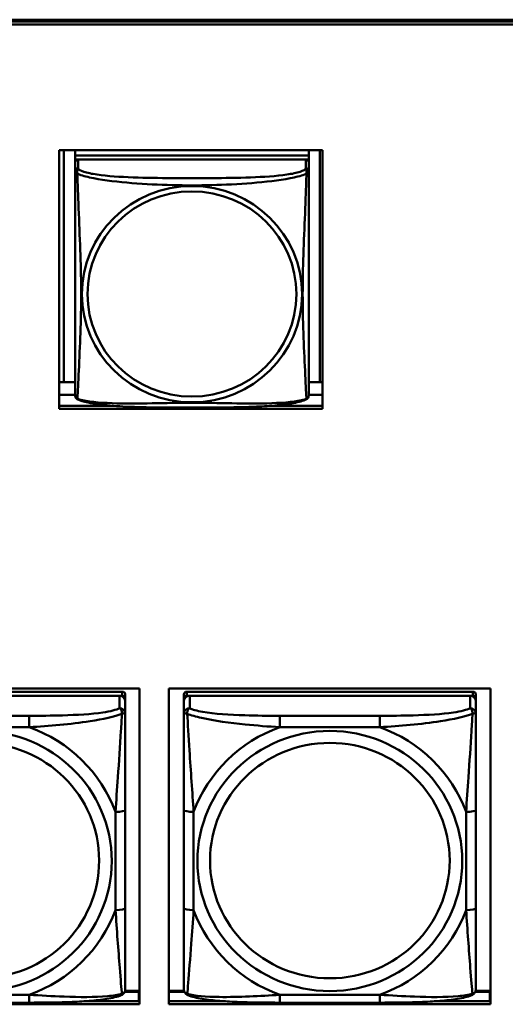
# Model space of a CAD drawing. Header units: inches. Extents: x 0.8 to 75.7, y -7.8 to 49.3.
# Tile 115 of 256: x 40.7 to 41.7, y 14 to 16. Entities that reach past the tile are written whole.
import ezdxf

# ---------------------------------------------------------------- set-up
doc = ezdxf.new("R2010")
doc.units = ezdxf.units.IN
doc.header["$MEASUREMENT"] = 0
doc.layers.add('Visible Edges(ROSSANSI)', color=7, linetype='Continuous', lineweight=50)
doc.layers.add('Visible Tangent Edges(ROSSANSI)', color=7, linetype='Continuous', lineweight=50)

msp = doc.modelspace()

# ---------------------------------------------------------------- linework, layer by layer
at = {"layer": 'Visible Edges(ROSSANSI)'}
for p, q in [((33.0242, 15.9996), (56.0803, 15.9996)), ((33.0242, 15.9958), (56.0803, 15.9958)), ((56.0803, 15.9958), (33.0242, 15.9958)), ((56.0803, 15.9898), (33.0242, 15.9898)), ((40.8095, 15.7354), (41.3419, 15.7354)), ((40.8095, 15.2127), (40.8095, 15.7354)), ((40.8189, 15.2663), (40.8189, 15.7354)), ((40.8416, 15.7354), (40.8416, 15.725)), ((41.314, 15.7354), (41.314, 15.725)), ((41.3366, 15.7354), (41.3366, 15.2663)), ((41.3419, 15.7354), (41.3419, 15.2127)), ((41.314, 15.725), (40.8416, 15.725)), ((40.8416, 15.725), (40.8416, 15.7168)), ((40.8416, 15.725), (41.314, 15.725)), ((40.8416, 15.725), (40.8416, 15.725)), ((40.8416, 15.7111), (40.8416, 15.7168)), ((40.8416, 15.7168), (40.8474, 15.7168)), ((40.8416, 15.711), (40.8416, 15.6933)), ((41.3081, 15.7168), (40.8475, 15.7168)), ((41.3082, 15.7168), (41.314, 15.7168)), ((41.314, 15.725), (41.314, 15.7168)), ((41.314, 15.725), (41.314, 15.725)), ((41.314, 15.7168), (41.314, 15.711)), ((41.314, 15.6933), (41.314, 15.711)), ((40.8416, 15.6934), (40.8416, 15.6934)), ((40.8416, 15.6931), (40.8416, 15.6931)), ((40.8189, 15.2663), (40.8095, 15.2667)), ((40.8416, 15.2663), (40.8189, 15.2663)), ((41.3366, 15.2663), (41.314, 15.2663)), ((41.3366, 15.2663), (41.3419, 15.2665)), ((40.8416, 15.2406), (40.8095, 15.2406)), ((41.3419, 15.2406), (41.314, 15.2406)), ((40.8095, 15.2187), (40.9185, 15.2187)), ((41.3419, 15.2127), (40.8095, 15.2127)), ((41.2372, 15.2187), (41.3419, 15.2187)), ((40.3214, 14.6471), (40.972, 14.6471)), ((40.937, 14.6405), (40.3583, 14.6405)), ((40.972, 14.6471), (40.972, 14.0084)), ((41.0314, 14.0084), (41.0314, 14.6471)), ((41.0314, 14.6471), (41.682, 14.6471)), ((41.6462, 14.6405), (41.0674, 14.6405)), ((41.682, 14.6471), (41.682, 14.0084)), ((40.3583, 14.6322), (40.937, 14.6322)), ((40.9311, 14.6322), (40.3642, 14.6322)), ((40.943, 14.6264), (40.943, 14.6347)), ((40.943, 14.6264), (40.943, 14.6206)), ((40.943, 14.5957), (40.943, 14.6206)), ((41.0615, 14.6347), (41.0615, 14.6264)), ((41.0615, 14.6206), (41.0615, 14.6264)), ((41.0615, 14.6206), (41.0615, 14.5957)), ((41.0674, 14.6322), (41.6462, 14.6322)), ((41.6403, 14.6322), (41.0733, 14.6322)), ((41.6521, 14.6264), (41.6521, 14.6347)), ((41.6521, 14.6264), (41.6521, 14.6206)), ((41.6521, 14.5957), (41.6521, 14.6206)), ((40.943, 14.2026), (40.943, 14.4013)), ((41.0615, 14.4013), (41.0615, 14.2026)), ((41.6521, 14.2026), (41.6521, 14.4013)), ((40.9417, 14.0333), (40.9701, 14.0333)), ((40.972, 14.0356), (40.9425, 14.0356)), ((40.9701, 14.0333), (40.9701, 14.0145)), ((40.972, 14.0254), (40.9701, 14.0254)), ((41.062, 14.0356), (41.0314, 14.0356)), ((41.0314, 14.0333), (41.0628, 14.0333)), ((41.6508, 14.0333), (41.6801, 14.0333)), ((41.682, 14.0356), (41.6516, 14.0356)), ((41.6801, 14.0333), (41.6801, 14.0145)), ((41.682, 14.0254), (41.6801, 14.0254)), ((40.972, 14.0084), (40.3214, 14.0084)), ((40.7488, 14.0117), (40.5465, 14.0117)), ((40.859, 14.0145), (40.972, 14.0145)), ((41.0314, 14.0145), (41.1454, 14.0145)), ((41.682, 14.0084), (41.0314, 14.0084)), ((41.4579, 14.0117), (41.2556, 14.0117)), ((41.5681, 14.0145), (41.682, 14.0145))]:
    msp.add_line(p, q, dxfattribs=at)
for centre, major_axis, start_param, end_param in [((40.8475, 15.711), (-0.00591, 0), 4.712389, 6.283185), ((41.3081, 15.711), (0.00591, 0), 0, 1.570796), ((40.937, 14.6347), (0.00591, 0), 0, 1.570796), ((41.0674, 14.6347), (-0.00591, 0), 4.712389, 6.283185), ((41.6462, 14.6347), (0.00591, 0), 0, 1.570796), ((40.9311, 14.6206), (0.0118, 0), 0, 1.570796), ((40.937, 14.6264), (0.00591, 0), 0, 1.570796), ((41.0733, 14.6206), (-0.0118, 0), 4.712389, 6.283185), ((41.0674, 14.6264), (-0.00591, 0), 4.712389, 6.283185), ((41.6403, 14.6206), (0.0118, 0), 0, 1.570796), ((41.6462, 14.6264), (0.00591, 0), 0, 1.570796)]:
    msp.add_ellipse(centre, major_axis=major_axis, ratio=0.981793, start_param=start_param, end_param=end_param, dxfattribs=at)
for points, knots in [([(40.8416, 15.6933), (40.8416, 15.6901), (40.8416, 15.6769), (40.8416, 15.6501), (40.8416, 15.6327), (40.8416, 15.6274)], [0.3257308, 0.3257308, 0.3257308, 0.3257308, 0.4265607, 0.5273906, 0.5696181, 0.5696181, 0.5696181, 0.5696181]), ([(41.314, 15.5998), (41.314, 15.6147), (41.314, 15.642), (41.314, 15.6768), (41.314, 15.6901), (41.314, 15.6933)], [1.4210797, 1.4210797, 1.4210797, 1.4210797, 1.5356898, 1.6365197, 1.7373496, 1.7373496, 1.7373496, 1.7373496]), ([(40.8416, 15.2783), (40.8416, 15.2898), (40.8416, 15.3028), (40.8416, 15.3331), (40.8416, 15.3507), (40.8416, 15.4007), (40.8416, 15.4336), (40.8416, 15.4925), (40.8416, 15.5187), (40.8416, 15.5727), (40.8416, 15.6014), (40.8416, 15.6274)], [0, 0, 0, 0, 0.1149805, 0.1149805, 0.2563588, 0.2563588, 0.510689, 0.510689, 0.7126146, 0.7126146, 0.9227352, 0.9227352, 0.9227352, 0.9227352]), ([(41.314, 15.5998), (41.314, 15.5801), (41.314, 15.5598), (41.314, 15.5125), (41.314, 15.4853), (41.314, 15.4293), (41.314, 15.4003), (41.314, 15.3427), (41.314, 15.3133), (41.314, 15.2887)], [0, 0, 0, 0, 0.1521476, 0.1521476, 0.3615771, 0.3615771, 0.5863616, 0.5863616, 0.8171616, 0.8171616, 0.8171616, 0.8171616]), ([(40.8416, 15.2783), (40.8416, 15.274), (40.8416, 15.2604), (40.8416, 15.2445), (40.8416, 15.242), (40.8416, 15.2404)], [1.4921516, 1.4921516, 1.4921516, 1.4921516, 1.5356898, 1.6365197, 1.7105064, 1.7105064, 1.7105064, 1.7105064]), ([(41.314, 15.2404), (41.314, 15.242), (41.314, 15.2445), (41.314, 15.2628), (41.314, 15.2805), (41.314, 15.2887)], [0.3525676, 0.3525676, 0.3525676, 0.3525676, 0.4265607, 0.5273906, 0.6043474, 0.6043474, 0.6043474, 0.6043474]), ([(40.8417, 15.2383), (40.8417, 15.2387), (40.8416, 15.2391), (40.8416, 15.2397), (40.8416, 15.24), (40.8416, 15.2403), (40.8416, 15.2403), (40.8416, 15.2403), (40.8416, 15.2403), (40.8416, 15.2404), (40.8416, 15.2404), (40.8416, 15.2404), (40.8416, 15.2404), (40.8416, 15.2404), (40.8416, 15.2404), (40.8416, 15.2404)], [0, 0, 0, 0, 0.002814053, 0.002814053, 0.004923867, 0.004923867, 0.005121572, 0.005121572, 0.005195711, 0.005195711, 0.00523086, 0.00523086, 0.005248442, 0.005248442, 0.00525914, 0.00525914, 0.00525914, 0.00525914]), ([(40.8458, 15.2323), (40.8448, 15.2328), (40.844, 15.2335), (40.8427, 15.2352), (40.8424, 15.236), (40.8421, 15.2368), (40.8421, 15.2369), (40.842, 15.237)], [0, 0, 0, 0, 0.01399503, 0.01399503, 0.02853092, 0.02853092, 0.03046536, 0.03046536, 0.03046536, 0.03046536]), ([(41.3136, 15.2372), (41.3135, 15.2367), (41.3133, 15.2362), (41.3127, 15.2351), (41.3123, 15.2344), (41.3113, 15.2332), (41.3105, 15.2327), (41.3098, 15.2323)], [0.00960018, 0.00960018, 0.00960018, 0.00960018, 0.02025308, 0.02025308, 0.03091864, 0.03091864, 0.04195142, 0.04195142, 0.04195142, 0.04195142]), ([(41.314, 15.2411), (41.314, 15.2408), (41.314, 15.2407), (41.314, 15.2405), (41.314, 15.2405), (41.314, 15.2404), (41.314, 15.2404), (41.314, 15.2404), (41.314, 15.2404), (41.314, 15.2404), (41.314, 15.2404), (41.314, 15.2404), (41.314, 15.2404), (41.314, 15.2404), (41.314, 15.239), (41.3139, 15.2383)], [0, 0, 0, 0, 0.01376947, 0.01376947, 0.02049948, 0.02049948, 0.02378019, 0.02378019, 0.0253787, 0.0253787, 0.02597814, 0.02597814, 0.02600242, 0.02600242, 0.03134028, 0.03134028, 0.03134028, 0.03134028]), ([(41.314, 15.2404), (41.314, 15.2404), (41.314, 15.2404), (41.314, 15.2404), (41.314, 15.2404), (41.314, 15.2404), (41.314, 15.2404), (41.314, 15.2404), (41.314, 15.2404), (41.314, 15.2404), (41.314, 15.2404), (41.314, 15.2404), (41.314, 15.2404), (41.314, 15.2404), (41.314, 15.2404), (41.314, 15.2403), (41.314, 15.2403), (41.314, 15.2401), (41.314, 15.2399), (41.314, 15.2393), (41.3139, 15.2388), (41.3139, 15.2383)], [0, 0, 0, 0, 0.000069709, 0.000069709, 0.000139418, 0.000139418, 0.000278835, 0.000278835, 0.000348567, 0.000348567, 0.000384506, 0.000384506, 0.000401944, 0.000401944, 0.000436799, 0.000436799, 0.000566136, 0.000566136, 0.001945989, 0.001945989, 0.005629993, 0.005629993, 0.005629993, 0.005629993]), ([(41.3097, 15.2323), (41.3027, 15.2286), (41.2939, 15.2263), (41.2734, 15.2225), (41.2621, 15.221), (41.237, 15.2186), (41.2228, 15.2177), (41.1882, 15.2161), (41.1675, 15.2157), (41.1087, 15.215), (41.0706, 15.215), (41.0009, 15.2154), (40.9688, 15.2158), (40.9208, 15.2184), (40.9036, 15.2198), (40.881, 15.2228), (40.874, 15.2239), (40.859, 15.2271), (40.8518, 15.2291), (40.8458, 15.2323)], [0, 0, 0, 0, 0.111794, 0.111794, 0.213129, 0.213129, 0.32561, 0.32561, 0.483625, 0.483625, 0.773884, 0.773884, 1.015019, 1.015019, 1.153524, 1.153524, 1.222431, 1.222431, 1.317384, 1.317384, 1.317384, 1.317384]), ([(40.943, 14.4013), (40.943, 14.4245), (40.943, 14.4482), (40.943, 14.4719), (40.943, 14.503), (40.943, 14.5353), (40.943, 14.5621), (40.943, 14.576), (40.943, 14.588), (40.943, 14.5957)], [0.2569537, 0.2569537, 0.2569537, 0.2569537, 0.4371919, 0.4371919, 0.4371919, 0.6739428, 0.6739428, 0.6739428, 0.7963818, 0.7963818, 0.7963818, 0.7963818]), ([(41.0615, 14.5957), (41.0615, 14.5866), (41.0615, 14.5714), (41.0615, 14.5542), (41.0615, 14.5278), (41.0615, 14.4975), (41.0615, 14.4681), (41.0615, 14.4457), (41.0615, 14.4233), (41.0615, 14.4013)], [-0.7968224, -0.7968224, -0.7968224, -0.7968224, -0.6514613, -0.6514613, -0.6514613, -0.427691, -0.427691, -0.427691, -0.2569517, -0.2569517, -0.2569517, -0.2569517]), ([(41.6521, 14.4013), (41.6521, 14.4245), (41.6521, 14.4482), (41.6521, 14.4719), (41.6521, 14.503), (41.6521, 14.5353), (41.6521, 14.5621), (41.6521, 14.576), (41.6521, 14.588), (41.6521, 14.5957)], [0.2569537, 0.2569537, 0.2569537, 0.2569537, 0.4371919, 0.4371919, 0.4371919, 0.6739428, 0.6739428, 0.6739428, 0.7963818, 0.7963818, 0.7963818, 0.7963818]), ([(40.943, 14.0391), (40.943, 14.0413), (40.943, 14.0505), (40.943, 14.0633), (40.943, 14.0828), (40.943, 14.1097), (40.943, 14.1374), (40.943, 14.1586), (40.943, 14.1806), (40.943, 14.2026)], [-0.7968224, -0.7968224, -0.7968224, -0.7968224, -0.6514613, -0.6514613, -0.6514613, -0.427691, -0.427691, -0.427691, -0.2569517, -0.2569517, -0.2569517, -0.2569517]), ([(41.0615, 14.2026), (41.0615, 14.1794), (41.0615, 14.156), (41.0615, 14.1338), (41.0615, 14.1047), (41.0615, 14.0764), (41.0615, 14.0575), (41.0615, 14.0478), (41.0615, 14.0409), (41.0615, 14.0391)], [0.2569537, 0.2569537, 0.2569537, 0.2569537, 0.4371919, 0.4371919, 0.4371919, 0.6739428, 0.6739428, 0.6739428, 0.7963818, 0.7963818, 0.7963818, 0.7963818]), ([(41.6521, 14.0391), (41.6521, 14.0413), (41.6521, 14.0505), (41.6521, 14.0633), (41.6521, 14.0828), (41.6521, 14.1097), (41.6521, 14.1374), (41.6521, 14.1586), (41.6521, 14.1806), (41.6521, 14.2026)], [-0.7968224, -0.7968224, -0.7968224, -0.7968224, -0.6514613, -0.6514613, -0.6514613, -0.427691, -0.427691, -0.427691, -0.2569517, -0.2569517, -0.2569517, -0.2569517]), ([(40.9349, 14.0268), (40.936, 14.0272), (40.9371, 14.0279), (40.939, 14.0294), (40.9399, 14.0304), (40.9413, 14.0323), (40.9418, 14.0333), (40.9425, 14.0352), (40.9427, 14.0361), (40.9429, 14.0377), (40.943, 14.0384), (40.943, 14.0391)], [0.02510739, 0.02510739, 0.02510739, 0.02510739, 0.03073999, 0.03073999, 0.03637259, 0.03637259, 0.0420052, 0.0420052, 0.0476378, 0.0476378, 0.0532704, 0.0532704, 0.0532704, 0.0532704]), ([(41.0696, 14.0268), (41.0685, 14.0272), (41.0674, 14.0279), (41.0654, 14.0294), (41.0646, 14.0304), (41.0632, 14.0323), (41.0627, 14.0333), (41.062, 14.0352), (41.0618, 14.0361), (41.0616, 14.0377), (41.0615, 14.0384), (41.0615, 14.0391)], [0.02510739, 0.02510739, 0.02510739, 0.02510739, 0.03073999, 0.03073999, 0.03637259, 0.03637259, 0.0420052, 0.0420052, 0.0476378, 0.0476378, 0.0532704, 0.0532704, 0.0532704, 0.0532704]), ([(41.644, 14.0268), (41.6451, 14.0272), (41.6462, 14.0279), (41.6481, 14.0294), (41.649, 14.0304), (41.6504, 14.0323), (41.6509, 14.0333), (41.6516, 14.0352), (41.6518, 14.0361), (41.652, 14.0377), (41.6521, 14.0384), (41.6521, 14.0391)], [0.02510739, 0.02510739, 0.02510739, 0.02510739, 0.03073999, 0.03073999, 0.03637259, 0.03637259, 0.0420052, 0.0420052, 0.0476378, 0.0476378, 0.0532704, 0.0532704, 0.0532704, 0.0532704]), ([(40.9349, 14.0268), (40.9265, 14.0233), (40.917, 14.0213), (40.8949, 14.0177), (40.8828, 14.0163), (40.8571, 14.0142), (40.8438, 14.0135), (40.8169, 14.0124), (40.8033, 14.0121), (40.776, 14.0118), (40.7624, 14.0117), (40.7488, 14.0117)], [-0.7703505, -0.7703505, -0.7703505, -0.7703505, -0.6676711, -0.6676711, -0.5649918, -0.5649918, -0.4623124, -0.4623124, -0.3596331, -0.3596331, -0.2569537, -0.2569537, -0.2569537, -0.2569537]), ([(41.2556, 14.0117), (41.2421, 14.0117), (41.2284, 14.0118), (41.2012, 14.0121), (41.1876, 14.0124), (41.1607, 14.0135), (41.1474, 14.0142), (41.1217, 14.0163), (41.1096, 14.0177), (41.0875, 14.0213), (41.078, 14.0233), (41.0696, 14.0268)], [0.2569517, 0.2569517, 0.2569517, 0.2569517, 0.3597049, 0.3597049, 0.4624581, 0.4624581, 0.5652112, 0.5652112, 0.6679644, 0.6679644, 0.7707176, 0.7707176, 0.7707176, 0.7707176]), ([(41.644, 14.0268), (41.6356, 14.0233), (41.6261, 14.0213), (41.604, 14.0177), (41.5919, 14.0163), (41.5662, 14.0142), (41.5529, 14.0135), (41.526, 14.0124), (41.5124, 14.0121), (41.4851, 14.0118), (41.4715, 14.0117), (41.4579, 14.0117)], [-0.7703505, -0.7703505, -0.7703505, -0.7703505, -0.6676711, -0.6676711, -0.5649918, -0.5649918, -0.4623124, -0.4623124, -0.3596331, -0.3596331, -0.2569537, -0.2569537, -0.2569537, -0.2569537])]:
    msp.add_open_spline(points, degree=3, knots=knots, dxfattribs=at)
for points in [[(40.8416, 15.2404), (40.8416, 15.2406), (40.8416, 15.2406), (40.8416, 15.2411)], [(41.3139, 15.2385), (41.3139, 15.2384), (41.3138, 15.2383), (41.3138, 15.2382)], [(40.8458, 15.2323), (40.8458, 15.2323), (40.8458, 15.2323), (40.8458, 15.2323)], [(41.3098, 15.2323), (41.3098, 15.2323), (41.3098, 15.2323), (41.3098, 15.2323)]]:
    msp.add_open_spline(points, degree=3, dxfattribs=at)
at = {"layer": 'Visible Tangent Edges(ROSSANSI)'}
for p, q in [((40.8475, 15.6991), (40.8475, 15.7168)), ((41.3081, 15.7168), (41.3081, 15.6991)), ((40.937, 14.6405), (40.937, 14.6322)), ((41.0674, 14.6322), (41.0674, 14.6405)), ((41.6462, 14.6405), (41.6462, 14.6322)), ((40.9311, 14.6322), (40.9311, 14.6073)), ((41.0733, 14.6073), (41.0733, 14.6322)), ((41.6403, 14.6322), (41.6403, 14.6073)), ((40.7488, 14.5919), (40.5465, 14.5919)), ((40.7488, 14.5919), (40.7488, 14.5688)), ((41.2556, 14.5919), (41.2556, 14.5688)), ((41.4579, 14.5919), (41.2556, 14.5919)), ((41.4579, 14.5919), (41.4579, 14.5688)), ((40.5465, 14.5688), (40.7488, 14.5688)), ((41.2556, 14.5688), (41.4579, 14.5688)), ((40.9233, 14.3975), (40.9233, 14.1989)), ((41.0812, 14.1989), (41.0812, 14.3975)), ((41.6324, 14.3975), (41.6324, 14.1989)), ((40.7488, 14.0276), (40.5465, 14.0276)), ((40.7488, 14.0117), (40.7488, 14.0276)), ((41.4579, 14.0276), (41.2556, 14.0276)), ((41.2556, 14.0117), (41.2556, 14.0276)), ((41.4579, 14.0117), (41.4579, 14.0276))]:
    msp.add_line(p, q, dxfattribs=at)
for centre, major_axis, ratio, start_param, end_param in [((40.8475, 15.6933), (-0.00591, 0), 0.981793, 4.712389, 6.283185), ((41.3081, 15.6933), (0.00591, 0), 0.981793, 0, 1.570796), ((40.9311, 14.5957), (0.0118, 0), 0.981793, 0, 1.570796), ((41.0733, 14.5957), (-0.0118, 0), 0.981793, 4.712389, 6.283185), ((41.6403, 14.5957), (0.0118, 0), 0.981793, 0, 1.570796), ((40.6477, 14.2982), (0.2936, 0), 0.981793, 0.351767, 1.21903), ((41.3568, 14.2982), (-0.2936, 0), 0.981793, 5.064156, 5.931419), ((41.3568, 14.2982), (0.2936, 0), 0.981793, 0.351767, 1.21903), ((40.9233, 14.4013), (0.0197, 0), 0.189952, 4.712389, 6.283185), ((41.0812, 14.4013), (-0.0197, 0), 0.189952, 0, 1.570796), ((41.6324, 14.4013), (0.0197, 0), 0.189952, 4.712389, 6.283185), ((40.6477, 14.2982), (0.2936, 0), 0.981793, 5.064156, 5.931419), ((40.9233, 14.2026), (0.0197, 0), 0.189952, 4.712389, 6.283185), ((41.0812, 14.2026), (-0.0197, 0), 0.189952, 0, 1.570796), ((41.3568, 14.2982), (-0.2936, 0), 0.981793, 0.351767, 1.21903), ((41.3568, 14.2982), (0.2936, 0), 0.981793, 5.064156, 5.931419), ((41.6324, 14.2026), (0.0197, 0), 0.189952, 4.712389, 6.283185)]:
    msp.add_ellipse(centre, major_axis=major_axis, ratio=ratio, start_param=start_param, end_param=end_param, dxfattribs=at)
for centre, major_axis in [((41.0778, 15.4446), (-0.2227, 0)), ((41.0778, 15.4448), (-0.2113, 0)), ((40.6477, 14.2982), (-0.2678, 0)), ((41.3568, 14.2982), (-0.2678, 0)), ((40.6477, 14.299), (-0.2424, 0)), ((41.3568, 14.299), (-0.2424, 0))]:
    msp.add_ellipse(centre, major_axis=major_axis, ratio=0.981793, dxfattribs=at)
for points, knots in [([(40.8416, 15.6933), (40.8416, 15.6917), (40.8417, 15.6915), (40.8461, 15.6881), (40.8461, 15.6881), (40.8461, 15.688)], [-0.0844808, -0.0844808, -0.0844808, -0.0844808, 0, 0, 0.00025915, 0.00025915, 0.00025915, 0.00025915]), ([(40.8461, 15.688), (40.8461, 15.6881), (40.8461, 15.6881), (40.8449, 15.6946), (40.847, 15.697), (40.8475, 15.6991)], [-0.00025532, -0.00025532, -0.00025532, -0.00025532, 0, 0, 0.0844808, 0.0844808, 0.0844808, 0.0844808]), ([(41.3081, 15.6991), (41.3074, 15.6966), (41.299, 15.6916), (41.2614, 15.6841), (41.1967, 15.6799), (41.1175, 15.6791), (41.0381, 15.6791), (40.9585, 15.6799), (40.8942, 15.6841), (40.8567, 15.6916), (40.8482, 15.6966), (40.8475, 15.6991)], [0.325731, 0.325731, 0.325731, 0.325731, 0.426561, 0.527391, 0.72905, 0.93071, 1.13237, 1.33403, 1.53569, 1.63652, 1.73735, 1.73735, 1.73735, 1.73735]), ([(41.3081, 15.6991), (41.3086, 15.697), (41.3106, 15.6946), (41.3095, 15.6881), (41.3095, 15.6881), (41.3095, 15.688)], [-0.0844808, -0.0844808, -0.0844808, -0.0844808, 0, 0, 0.00025611, 0.00025611, 0.00025611, 0.00025611]), ([(41.3095, 15.688), (41.3095, 15.6881), (41.3095, 15.6881), (41.3139, 15.6915), (41.314, 15.6917), (41.314, 15.6933)], [-0.00025352, -0.00025352, -0.00025352, -0.00025352, 0, 0, 0.0844808, 0.0844808, 0.0844808, 0.0844808]), ([(40.8461, 15.2331), (40.8462, 15.2338), (40.8462, 15.2347), (40.8463, 15.2357), (40.8466, 15.2404), (40.8469, 15.2482), (40.8474, 15.2577), (40.8484, 15.2765), (40.8495, 15.3016), (40.8507, 15.3273), (40.8518, 15.3531), (40.8529, 15.3793), (40.8534, 15.4054), (40.8539, 15.4316), (40.8539, 15.4576), (40.8534, 15.484), (40.8529, 15.5105), (40.8518, 15.5373), (40.8507, 15.5652), (40.8496, 15.5931), (40.8484, 15.6221), (40.8474, 15.6478), (40.8469, 15.6607), (40.8466, 15.6727), (40.8463, 15.6824), (40.8462, 15.6844), (40.8462, 15.6863), (40.8461, 15.688)], [-1.657268, -1.657268, -1.657268, -1.657268, -1.63652, -1.63652, -1.63652, -1.53569, -1.53569, -1.53569, -1.33403, -1.33403, -1.33403, -1.13237, -1.13237, -1.13237, -0.93071, -0.93071, -0.93071, -0.72905, -0.72905, -0.72905, -0.527391, -0.527391, -0.527391, -0.426561, -0.426561, -0.426561, -0.405807, -0.405807, -0.405807, -0.405807]), ([(40.8461, 15.688), (40.8474, 15.6875), (40.8556, 15.6841), (40.8881, 15.6761), (40.9565, 15.6684), (41.038, 15.6644), (41.1175, 15.6644), (41.1987, 15.6684), (41.2675, 15.6761), (41.3, 15.6841), (41.3082, 15.6875), (41.3095, 15.688)], [-1.657326, -1.657326, -1.657326, -1.657326, -1.63652, -1.53569, -1.33403, -1.13237, -0.93071, -0.72905, -0.527391, -0.426561, -0.405812, -0.405812, -0.405812, -0.405812]), ([(41.3095, 15.688), (41.3094, 15.6862), (41.3091, 15.6752), (41.3078, 15.6364), (41.3048, 15.5646), (41.3016, 15.4836), (41.3017, 15.4056), (41.3048, 15.3268), (41.3078, 15.2639), (41.3091, 15.2388), (41.3094, 15.2338), (41.3095, 15.2331)], [-1.657326, -1.657326, -1.657326, -1.657326, -1.63652, -1.53569, -1.33403, -1.13237, -0.93071, -0.72905, -0.527391, -0.426561, -0.405812, -0.405812, -0.405812, -0.405812]), ([(40.8461, 15.2331), (40.8461, 15.2331), (40.8461, 15.2331), (40.8431, 15.2339), (40.8421, 15.2361), (40.8417, 15.2382)], [-0.00026023, -0.00026023, -0.00026023, -0.00026023, 0, 0, 0.05743864, 0.05743864, 0.05743864, 0.05743864]), ([(40.8458, 15.2323), (40.8457, 15.2323), (40.8458, 15.2326), (40.8461, 15.2331), (40.8461, 15.2331), (40.8461, 15.2331)], [-0.02254962, -0.02254962, -0.02254962, -0.02254962, 0, 0, 0.00025967, 0.00025967, 0.00025967, 0.00025967]), ([(41.3094, 15.2331), (41.3082, 15.2326), (41.3, 15.2299), (41.2674, 15.2244), (41.1991, 15.2226), (41.1175, 15.2248), (41.0381, 15.2248), (40.9569, 15.2226), (40.888, 15.2244), (40.8556, 15.2299), (40.8474, 15.2326), (40.8461, 15.2331)], [-1.657325, -1.657325, -1.657325, -1.657325, -1.63652, -1.53569, -1.33403, -1.13237, -0.93071, -0.72905, -0.527391, -0.426561, -0.405811, -0.405811, -0.405811, -0.405811]), ([(41.3138, 15.2382), (41.3135, 15.2361), (41.3125, 15.2339), (41.3095, 15.2331), (41.3095, 15.2331), (41.3095, 15.2331)], [-0.05744631, -0.05744631, -0.05744631, -0.05744631, 0, 0, 0.00025622, 0.00025622, 0.00025622, 0.00025622]), ([(41.3095, 15.2331), (41.3095, 15.2331), (41.3095, 15.2331), (41.3098, 15.2326), (41.3099, 15.2323), (41.3098, 15.2323)], [-0.00025371, -0.00025371, -0.00025371, -0.00025371, 0, 0, 0.02254963, 0.02254963, 0.02254963, 0.02254963]), ([(40.9311, 14.6073), (40.9254, 14.6038), (40.9129, 14.6008), (40.8977, 14.5986), (40.8743, 14.5952), (40.8451, 14.5935), (40.8161, 14.5927), (40.7939, 14.592), (40.7712, 14.5919), (40.7488, 14.5919)], [-0.7968224, -0.7968224, -0.7968224, -0.7968224, -0.6514613, -0.6514613, -0.6514613, -0.427691, -0.427691, -0.427691, -0.2569517, -0.2569517, -0.2569517, -0.2569517]), ([(40.7488, 14.5688), (40.7893, 14.5711), (40.8317, 14.5749), (40.8973, 14.5849), (40.9217, 14.59), (40.9361, 14.5958)], [0.2569517, 0.2569517, 0.2569517, 0.2569517, 0.5559983, 0.5559983, 0.7482818, 0.7482818, 0.7482818, 0.7482818]), ([(40.9361, 14.5958), (40.9356, 14.5858), (40.935, 14.5738), (40.9325, 14.5317), (40.9302, 14.4985), (40.9263, 14.4435), (40.9247, 14.4204), (40.9233, 14.3975)], [-0.7478145, -0.7478145, -0.7478145, -0.7478145, -0.6493253, -0.6493253, -0.427691, -0.427691, -0.2569537, -0.2569537, -0.2569537, -0.2569537]), ([(40.9311, 14.6073), (40.9317, 14.607), (40.9322, 14.6067), (40.9331, 14.6059), (40.9335, 14.6055), (40.934, 14.6047), (40.9342, 14.6044), (40.9346, 14.6038), (40.9347, 14.6036), (40.935, 14.6029), (40.9352, 14.6024), (40.9356, 14.6009), (40.9358, 14.6), (40.9361, 14.5979), (40.9361, 14.5969), (40.9361, 14.5958)], [-0.0532704, -0.0532704, -0.0532704, -0.0532704, -0.04377373, -0.04377373, -0.03521335, -0.03521335, -0.02986312, -0.02986312, -0.02651922, -0.02651922, -0.01983142, -0.01983142, -0.00913095, -0.00913095, 0.00023197, 0.00023197, 0.00023197, 0.00023197]), ([(40.9361, 14.5958), (40.9369, 14.5961), (40.9377, 14.5963), (40.9391, 14.5967), (40.9398, 14.5968), (40.9407, 14.5969), (40.941, 14.5969), (40.9415, 14.5969), (40.9416, 14.5969), (40.9419, 14.5969), (40.9421, 14.5968), (40.9425, 14.5967), (40.9426, 14.5965), (40.9429, 14.5962), (40.943, 14.596), (40.943, 14.5957)], [-0.00023197, -0.00023197, -0.00023197, -0.00023197, 0.00913095, 0.00913095, 0.01983142, 0.01983142, 0.02651922, 0.02651922, 0.02986312, 0.02986312, 0.03521335, 0.03521335, 0.04377373, 0.04377373, 0.0532704, 0.0532704, 0.0532704, 0.0532704]), ([(41.0615, 14.5957), (41.0615, 14.596), (41.0616, 14.5962), (41.0618, 14.5965), (41.062, 14.5967), (41.0624, 14.5968), (41.0626, 14.5969), (41.0629, 14.5969), (41.063, 14.5969), (41.0634, 14.5969), (41.0637, 14.5969), (41.0647, 14.5968), (41.0653, 14.5967), (41.0668, 14.5963), (41.0675, 14.5961), (41.0684, 14.5958)], [-0.0532704, -0.0532704, -0.0532704, -0.0532704, -0.04377373, -0.04377373, -0.03521335, -0.03521335, -0.02986312, -0.02986312, -0.02651922, -0.02651922, -0.01983142, -0.01983142, -0.00913095, -0.00913095, 0.00023197, 0.00023197, 0.00023197, 0.00023197]), ([(41.0684, 14.5958), (41.0683, 14.5969), (41.0684, 14.5979), (41.0686, 14.6), (41.0688, 14.6009), (41.0693, 14.6024), (41.0695, 14.6029), (41.0698, 14.6036), (41.0699, 14.6038), (41.0702, 14.6044), (41.0704, 14.6047), (41.071, 14.6055), (41.0714, 14.6059), (41.0723, 14.6067), (41.0728, 14.607), (41.0733, 14.6073)], [-0.00023197, -0.00023197, -0.00023197, -0.00023197, 0.00913095, 0.00913095, 0.01983142, 0.01983142, 0.02651922, 0.02651922, 0.02986312, 0.02986312, 0.03521335, 0.03521335, 0.04377373, 0.04377373, 0.0532704, 0.0532704, 0.0532704, 0.0532704]), ([(41.0684, 14.5958), (41.076, 14.5929), (41.086, 14.59), (41.1231, 14.5818), (41.1548, 14.5775), (41.209, 14.572), (41.2323, 14.5701), (41.2556, 14.5688)], [-0.7478145, -0.7478145, -0.7478145, -0.7478145, -0.6493253, -0.6493253, -0.427691, -0.427691, -0.2569537, -0.2569537, -0.2569537, -0.2569537]), ([(41.0812, 14.3975), (41.0788, 14.4372), (41.0755, 14.4794), (41.0709, 14.5494), (41.0693, 14.5768), (41.0684, 14.5958)], [0.2569517, 0.2569517, 0.2569517, 0.2569517, 0.5559983, 0.5559983, 0.7482818, 0.7482818, 0.7482818, 0.7482818]), ([(41.2556, 14.5919), (41.232, 14.5919), (41.208, 14.592), (41.1846, 14.5928), (41.1539, 14.5937), (41.1231, 14.5957), (41.0998, 14.5997), (41.0878, 14.6018), (41.0782, 14.6044), (41.0733, 14.6073)], [0.2569537, 0.2569537, 0.2569537, 0.2569537, 0.4371919, 0.4371919, 0.4371919, 0.6739428, 0.6739428, 0.6739428, 0.7963818, 0.7963818, 0.7963818, 0.7963818]), ([(41.6403, 14.6073), (41.6345, 14.6038), (41.622, 14.6008), (41.6068, 14.5986), (41.5834, 14.5952), (41.5543, 14.5935), (41.5252, 14.5927), (41.503, 14.592), (41.4803, 14.5919), (41.4579, 14.5919)], [-0.7968224, -0.7968224, -0.7968224, -0.7968224, -0.6514613, -0.6514613, -0.6514613, -0.427691, -0.427691, -0.427691, -0.2569517, -0.2569517, -0.2569517, -0.2569517]), ([(41.4579, 14.5688), (41.4984, 14.5711), (41.5408, 14.5749), (41.6064, 14.5849), (41.6309, 14.59), (41.6452, 14.5958)], [0.2569517, 0.2569517, 0.2569517, 0.2569517, 0.5559983, 0.5559983, 0.7482818, 0.7482818, 0.7482818, 0.7482818]), ([(41.6452, 14.5958), (41.6447, 14.5858), (41.6441, 14.5738), (41.6416, 14.5317), (41.6393, 14.4985), (41.6354, 14.4435), (41.6338, 14.4204), (41.6324, 14.3975)], [-0.7478145, -0.7478145, -0.7478145, -0.7478145, -0.6493253, -0.6493253, -0.427691, -0.427691, -0.2569537, -0.2569537, -0.2569537, -0.2569537]), ([(41.6403, 14.6073), (41.6408, 14.607), (41.6413, 14.6067), (41.6422, 14.6059), (41.6426, 14.6055), (41.6431, 14.6047), (41.6433, 14.6044), (41.6437, 14.6038), (41.6438, 14.6036), (41.6441, 14.6029), (41.6443, 14.6024), (41.6447, 14.6009), (41.6449, 14.6), (41.6452, 14.5979), (41.6452, 14.5969), (41.6452, 14.5958)], [-0.0532704, -0.0532704, -0.0532704, -0.0532704, -0.04377373, -0.04377373, -0.03521335, -0.03521335, -0.02986312, -0.02986312, -0.02651922, -0.02651922, -0.01983142, -0.01983142, -0.00913095, -0.00913095, 0.00023197, 0.00023197, 0.00023197, 0.00023197]), ([(41.6452, 14.5958), (41.6461, 14.5961), (41.6468, 14.5963), (41.6483, 14.5967), (41.6489, 14.5968), (41.6498, 14.5969), (41.6502, 14.5969), (41.6506, 14.5969), (41.6507, 14.5969), (41.651, 14.5969), (41.6512, 14.5968), (41.6516, 14.5967), (41.6517, 14.5965), (41.652, 14.5962), (41.6521, 14.596), (41.6521, 14.5957)], [-0.00023197, -0.00023197, -0.00023197, -0.00023197, 0.00913095, 0.00913095, 0.01983142, 0.01983142, 0.02651922, 0.02651922, 0.02986312, 0.02986312, 0.03521335, 0.03521335, 0.04377373, 0.04377373, 0.0532704, 0.0532704, 0.0532704, 0.0532704]), ([(40.9233, 14.1989), (40.9257, 14.1591), (40.929, 14.1181), (40.9336, 14.0592), (40.9352, 14.0387), (40.9361, 14.0295)], [0.2569517, 0.2569517, 0.2569517, 0.2569517, 0.5559983, 0.5559983, 0.7482818, 0.7482818, 0.7482818, 0.7482818]), ([(41.0684, 14.0295), (41.0689, 14.0345), (41.0695, 14.0421), (41.072, 14.0727), (41.0743, 14.1018), (41.0782, 14.1533), (41.0798, 14.1759), (41.0812, 14.1989)], [-0.7478145, -0.7478145, -0.7478145, -0.7478145, -0.6493253, -0.6493253, -0.427691, -0.427691, -0.2569537, -0.2569537, -0.2569537, -0.2569537]), ([(41.6324, 14.1989), (41.6348, 14.1591), (41.6381, 14.1181), (41.6427, 14.0592), (41.6443, 14.0387), (41.6452, 14.0295)], [0.2569517, 0.2569517, 0.2569517, 0.2569517, 0.5559983, 0.5559983, 0.7482818, 0.7482818, 0.7482818, 0.7482818]), ([(40.943, 14.0391), (40.943, 14.0383), (40.9429, 14.0376), (40.9426, 14.0362), (40.9425, 14.0355), (40.9421, 14.0345), (40.9419, 14.0342), (40.9416, 14.0336), (40.9415, 14.0334), (40.941, 14.0328), (40.9407, 14.0324), (40.9398, 14.0314), (40.9391, 14.0309), (40.9377, 14.0301), (40.9369, 14.0297), (40.9361, 14.0295)], [-0.0532704, -0.0532704, -0.0532704, -0.0532704, -0.04377373, -0.04377373, -0.03521335, -0.03521335, -0.02986312, -0.02986312, -0.02651922, -0.02651922, -0.01983142, -0.01983142, -0.00913095, -0.00913095, 0.00023197, 0.00023197, 0.00023197, 0.00023197]), ([(41.0684, 14.0295), (41.0675, 14.0297), (41.0668, 14.0301), (41.0653, 14.0309), (41.0647, 14.0314), (41.0637, 14.0324), (41.0634, 14.0328), (41.063, 14.0334), (41.0629, 14.0336), (41.0626, 14.0342), (41.0624, 14.0345), (41.062, 14.0355), (41.0618, 14.0362), (41.0616, 14.0376), (41.0615, 14.0383), (41.0615, 14.0391)], [-0.00023197, -0.00023197, -0.00023197, -0.00023197, 0.00913095, 0.00913095, 0.01983142, 0.01983142, 0.02651922, 0.02651922, 0.02986312, 0.02986312, 0.03521335, 0.03521335, 0.04377373, 0.04377373, 0.0532704, 0.0532704, 0.0532704, 0.0532704]), ([(41.6521, 14.0391), (41.6521, 14.0383), (41.652, 14.0376), (41.6517, 14.0362), (41.6516, 14.0355), (41.6512, 14.0345), (41.651, 14.0342), (41.6507, 14.0336), (41.6506, 14.0334), (41.6502, 14.0328), (41.6498, 14.0324), (41.6489, 14.0314), (41.6483, 14.0309), (41.6468, 14.0301), (41.6461, 14.0297), (41.6452, 14.0295)], [-0.0532704, -0.0532704, -0.0532704, -0.0532704, -0.04377373, -0.04377373, -0.03521335, -0.03521335, -0.02986312, -0.02986312, -0.02651922, -0.02651922, -0.01983142, -0.01983142, -0.00913095, -0.00913095, 0.00023197, 0.00023197, 0.00023197, 0.00023197]), ([(40.9361, 14.0295), (40.9284, 14.0275), (40.9184, 14.0259), (40.8814, 14.0226), (40.8497, 14.0228), (40.7954, 14.0248), (40.7722, 14.0262), (40.7488, 14.0276)], [-0.7478145, -0.7478145, -0.7478145, -0.7478145, -0.6493253, -0.6493253, -0.427691, -0.427691, -0.2569537, -0.2569537, -0.2569537, -0.2569537]), ([(40.9361, 14.0295), (40.9361, 14.0289), (40.9361, 14.0285), (40.9358, 14.0276), (40.9356, 14.0273), (40.9352, 14.027), (40.9351, 14.0269), (40.9349, 14.0268)], [-0.00023197, -0.00023197, -0.00023197, -0.00023197, 0.00913095, 0.00913095, 0.01983142, 0.01983142, 0.02510739, 0.02510739, 0.02510739, 0.02510739]), ([(41.0696, 14.0268), (41.0694, 14.0269), (41.0692, 14.027), (41.0688, 14.0273), (41.0686, 14.0276), (41.0684, 14.0285), (41.0683, 14.0289), (41.0684, 14.0295)], [-0.02510739, -0.02510739, -0.02510739, -0.02510739, -0.01983142, -0.01983142, -0.00913095, -0.00913095, 0.00023197, 0.00023197, 0.00023197, 0.00023197]), ([(41.2556, 14.0276), (41.2152, 14.0253), (41.1728, 14.0226), (41.1071, 14.0236), (41.0827, 14.0255), (41.0684, 14.0295)], [0.2569517, 0.2569517, 0.2569517, 0.2569517, 0.5559983, 0.5559983, 0.7482818, 0.7482818, 0.7482818, 0.7482818]), ([(41.6452, 14.0295), (41.6376, 14.0275), (41.6275, 14.0259), (41.5905, 14.0226), (41.5588, 14.0228), (41.5045, 14.0248), (41.4813, 14.0262), (41.4579, 14.0276)], [-0.7478145, -0.7478145, -0.7478145, -0.7478145, -0.6493253, -0.6493253, -0.427691, -0.427691, -0.2569537, -0.2569537, -0.2569537, -0.2569537]), ([(41.6452, 14.0295), (41.6452, 14.0289), (41.6452, 14.0285), (41.6449, 14.0276), (41.6447, 14.0273), (41.6443, 14.027), (41.6442, 14.0269), (41.644, 14.0268)], [-0.00023197, -0.00023197, -0.00023197, -0.00023197, 0.00913095, 0.00913095, 0.01983142, 0.01983142, 0.02510739, 0.02510739, 0.02510739, 0.02510739])]:
    msp.add_open_spline(points, degree=3, knots=knots, dxfattribs=at)

doc.saveas('drawing.dxf')
